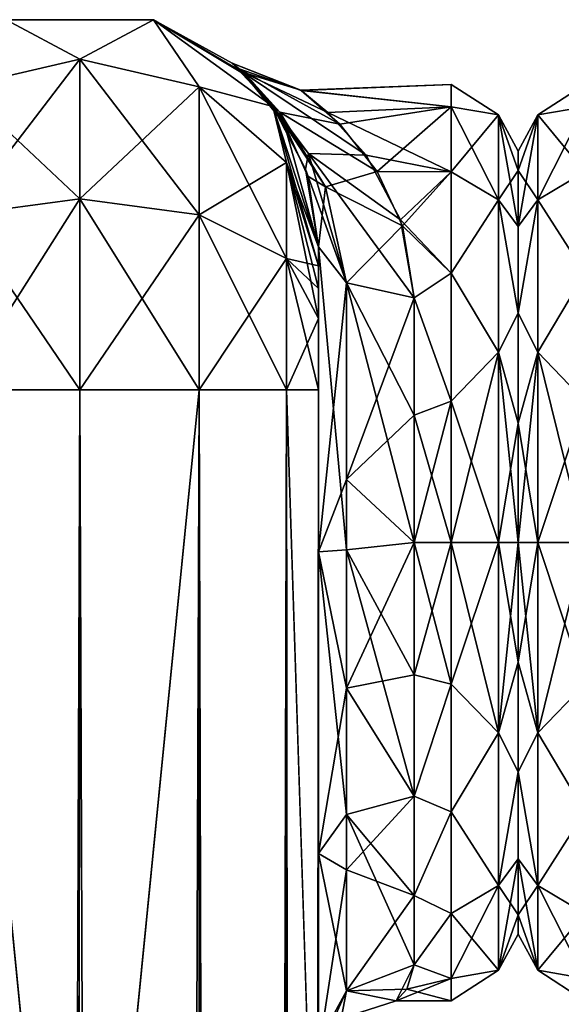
# Model space of a CAD drawing. Extents: x -23 to 700, y -1799 to -1.
# Tile 159 of 251: x 20 to 48, y -52 to -1. Entities that reach past the tile are written whole.
import ezdxf

# ---------------------------------------------------------------- set-up
doc = ezdxf.new("R2010")
doc.units = 0
doc.header["$LTSCALE"] = 54.754438
for name, color, linetype in [('36', 7, 'CONTINUOUS'), ('37', 7, 'CONTINUOUS'), ('6', 7, 'CONTINUOUS'), ('841', 7, 'CONTINUOUS'), ('843', 7, 'CONTINUOUS'), ('844', 7, 'CONTINUOUS'), ('845', 7, 'CONTINUOUS'), ('857', 7, 'CONTINUOUS'), ('858', 7, 'CONTINUOUS'), ('859', 7, 'CONTINUOUS'), ('860', 7, 'CONTINUOUS'), ('861', 7, 'CONTINUOUS'), ('862', 7, 'CONTINUOUS'), ('863', 7, 'CONTINUOUS'), ('873', 7, 'CONTINUOUS'), ('874', 7, 'CONTINUOUS'), ('875', 7, 'CONTINUOUS'), ('878', 7, 'CONTINUOUS'), ('879', 7, 'CONTINUOUS'), ('897', 7, 'CONTINUOUS')]:
    doc.layers.add(name, color=color, linetype=linetype)

msp = doc.modelspace()

# ---------------------------------------------------------------- linework, layer by layer
at = {"layer": '36', "linetype": 'CONTINUOUS'}
for points in [[(49.5, -5.175, 7.416), (49.5, -4, 0), (47.025, -5.601, 5.112), (49.5, -5.175, 7.416)], [(49.5, -4, 0), (49.5, -5.175, -7.416), (47.025, -5.601, -5.112), (49.5, -4, 0)], [(49.5, -4, 0), (47.025, -5.601, -5.112), (47.025, -5.601, 5.112), (49.5, -4, 0)], [(46, -8.508, -6.351), (46, -7.5, 0), (47.025, -5.601, -5.112), (46, -8.508, -6.351)], [(47.025, -10.038, -14.325), (46, -8.508, -6.351), (47.025, -5.601, -5.112), (47.025, -10.038, -14.325)], [(46, -7.5, 0), (46, -8.509, 6.351), (47.025, -5.601, 5.112), (46, -7.5, 0)], [(47.025, -5.601, -5.112), (46, -7.5, 0), (47.025, -5.601, 5.112), (47.025, -5.601, -5.112)], [(46, -8.509, 6.351), (46, -11.436, 12.079), (47.025, -5.601, 5.112), (46, -8.509, 6.351)], [(47.025, -5.601, 5.112), (46, -11.436, 12.079), (47.025, -10.038, 14.325), (47.025, -5.601, 5.112)], [(49.5, -8.584, 14.107), (49.5, -5.175, 7.416), (47.025, -10.038, 14.325), (49.5, -8.584, 14.107)], [(49.5, -5.175, 7.416), (47.025, -5.601, 5.112), (47.025, -10.038, 14.325), (49.5, -5.175, 7.416)], [(49.5, -5.175, -7.416), (49.5, -8.584, -14.107), (47.025, -5.601, -5.112), (49.5, -5.175, -7.416)], [(49.5, -8.584, -14.107), (47.025, -10.038, -14.325), (47.025, -5.601, -5.112), (49.5, -8.584, -14.107)], [(46, -11.436, -12.078), (46, -8.508, -6.351), (47.025, -10.038, -14.325), (46, -11.436, -12.078)], [(49.5, -13.893, 19.416), (49.5, -8.584, 14.107), (47.025, -10.038, 14.325), (49.5, -13.893, 19.416)], [(49.5, -8.584, -14.107), (49.5, -13.893, -19.416), (47.025, -10.038, -14.325), (49.5, -8.584, -14.107)], [(46, -15.988, -16.612), (46, -11.436, -12.078), (47.025, -10.038, -14.325), (46, -15.988, -16.612)], [(47.025, -18.032, -20.7), (46, -15.988, -16.612), (47.025, -10.038, -14.325), (47.025, -18.032, -20.7)], [(46, -11.436, 12.079), (46, -15.988, 16.612), (47.025, -10.038, 14.325), (46, -11.436, 12.079)], [(47.025, -10.038, 14.325), (46, -15.988, 16.612), (47.025, -18.032, 20.7), (47.025, -10.038, 14.325)], [(49.5, -13.893, 19.416), (47.025, -10.038, 14.325), (47.025, -18.032, 20.7), (49.5, -13.893, 19.416)], [(49.5, -13.893, -19.416), (47.025, -18.032, -20.7), (47.025, -10.038, -14.325), (49.5, -13.893, -19.416)], [(49.5, -20.584, 22.825), (49.5, -13.893, 19.416), (47.025, -18.032, 20.7), (49.5, -20.584, 22.825)], [(49.5, -13.893, -19.416), (49.5, -20.584, -22.825), (47.025, -18.032, -20.7), (49.5, -13.893, -19.416)], [(46, -21.736, -19.52), (46, -15.988, -16.612), (47.025, -18.032, -20.7), (46, -21.736, -19.52)], [(46, -15.988, 16.612), (46, -21.736, 19.519), (47.025, -18.032, 20.7), (46, -15.988, 16.612)], [(47.025, -28, -22.975), (46, -21.736, -19.52), (47.025, -18.032, -20.7), (47.025, -28, -22.975)], [(46, -21.736, 19.519), (46, -28, 20.5), (47.025, -18.032, 20.7), (46, -21.736, 19.519)], [(46, -28, 20.5), (47.025, -28, 22.975), (47.025, -18.032, 20.7), (46, -28, 20.5)], [(47.025, -28, 22.975), (49.5, -20.584, 22.825), (47.025, -18.032, 20.7), (47.025, -28, 22.975)], [(49.5, -20.584, -22.825), (49.5, -28, -24), (47.025, -18.032, -20.7), (49.5, -20.584, -22.825)], [(49.5, -28, -24), (47.025, -28, -22.975), (47.025, -18.032, -20.7), (49.5, -28, -24)], [(49.5, -28, 24), (49.5, -20.584, 22.825), (47.025, -28, 22.975), (49.5, -28, 24)], [(46, -28, -20.5), (46, -21.736, -19.52), (47.025, -28, -22.975), (46, -28, -20.5)]]:
    msp.add_3dface(points, dxfattribs=at)
at = {"layer": '37', "linetype": 'CONTINUOUS'}
for points in [[(46, -34.264, -19.519), (46, -28, -20.5), (47.025, -37.968, -20.7), (46, -34.264, -19.519)], [(47.025, -37.968, -20.7), (46, -28, -20.5), (47.025, -28, -22.975), (47.025, -37.968, -20.7)], [(46, -28, 20.5), (46, -34.264, 19.52), (47.025, -28, 22.975), (46, -28, 20.5)], [(47.025, -28, 22.975), (46, -34.264, 19.52), (47.025, -37.968, 20.7), (47.025, -28, 22.975)], [(49.5, -35.416, 22.825), (49.5, -28, 24), (47.025, -37.968, 20.7), (49.5, -35.416, 22.825)], [(49.5, -28, 24), (47.025, -28, 22.975), (47.025, -37.968, 20.7), (49.5, -28, 24)], [(49.5, -28, -24), (49.5, -35.416, -22.825), (47.025, -28, -22.975), (49.5, -28, -24)], [(49.5, -35.416, -22.825), (47.025, -37.968, -20.7), (47.025, -28, -22.975), (49.5, -35.416, -22.825)], [(46, -34.264, 19.52), (46, -40.012, 16.612), (47.025, -37.968, 20.7), (46, -34.264, 19.52)], [(46, -40.012, -16.612), (46, -34.264, -19.519), (47.025, -37.968, -20.7), (46, -40.012, -16.612)], [(49.5, -35.416, -22.825), (49.5, -42.107, -19.416), (47.025, -37.968, -20.7), (49.5, -35.416, -22.825)], [(49.5, -42.107, 19.416), (49.5, -35.416, 22.825), (47.025, -37.968, 20.7), (49.5, -42.107, 19.416)], [(47.025, -37.968, 20.7), (46, -40.012, 16.612), (47.025, -45.962, 14.325), (47.025, -37.968, 20.7)], [(47.025, -45.962, -14.325), (46, -40.012, -16.612), (47.025, -37.968, -20.7), (47.025, -45.962, -14.325)], [(49.5, -42.107, -19.416), (47.025, -45.962, -14.325), (47.025, -37.968, -20.7), (49.5, -42.107, -19.416)], [(49.5, -42.107, 19.416), (47.025, -37.968, 20.7), (47.025, -45.962, 14.325), (49.5, -42.107, 19.416)], [(46, -40.012, 16.612), (46, -44.564, 12.078), (47.025, -45.962, 14.325), (46, -40.012, 16.612)], [(46, -44.564, -12.079), (46, -40.012, -16.612), (47.025, -45.962, -14.325), (46, -44.564, -12.079)], [(49.5, -42.107, -19.416), (49.5, -47.416, -14.107), (47.025, -45.962, -14.325), (49.5, -42.107, -19.416)], [(49.5, -47.416, 14.107), (49.5, -42.107, 19.416), (47.025, -45.962, 14.325), (49.5, -47.416, 14.107)], [(46, -44.564, 12.078), (46, -47.492, 6.351), (47.025, -45.962, 14.325), (46, -44.564, 12.078)], [(46, -47.491, -6.351), (46, -44.564, -12.079), (47.025, -50.399, -5.112), (46, -47.491, -6.351)], [(47.025, -50.399, -5.112), (46, -44.564, -12.079), (47.025, -45.962, -14.325), (47.025, -50.399, -5.112)], [(47.025, -45.962, 14.325), (46, -47.492, 6.351), (47.025, -50.399, 5.112), (47.025, -45.962, 14.325)], [(49.5, -47.416, -14.107), (49.5, -50.825, -7.416), (47.025, -45.962, -14.325), (49.5, -47.416, -14.107)], [(49.5, -50.825, -7.416), (47.025, -50.399, -5.112), (47.025, -45.962, -14.325), (49.5, -50.825, -7.416)], [(49.5, -47.416, 14.107), (47.025, -45.962, 14.325), (47.025, -50.399, 5.112), (49.5, -47.416, 14.107)], [(49.5, -50.825, 7.416), (49.5, -47.416, 14.107), (47.025, -50.399, 5.112), (49.5, -50.825, 7.416)], [(46, -48.5, 0), (46, -47.491, -6.351), (47.025, -50.399, -5.112), (46, -48.5, 0)], [(46, -47.492, 6.351), (46, -48.5, 0), (47.025, -50.399, 5.112), (46, -47.492, 6.351)], [(47.025, -50.399, 5.112), (46, -48.5, 0), (47.025, -50.399, -5.112), (47.025, -50.399, 5.112)], [(49.5, -50.825, -7.416), (49.5, -52, 0), (47.025, -50.399, -5.112), (49.5, -50.825, -7.416)], [(49.5, -52, 0), (49.5, -50.825, 7.416), (47.025, -50.399, 5.112), (49.5, -52, 0)], [(49.5, -52, 0), (47.025, -50.399, 5.112), (47.025, -50.399, -5.112), (49.5, -52, 0)]]:
    msp.add_3dface(points, dxfattribs=at)
at = {"layer": '6', "linetype": 'CONTINUOUS'}
for points in [[(46, -7.5, 0), (46, -8.508, -6.351), (46, -48.5, 0), (46, -7.5, 0)], [(46, -8.509, 6.351), (46, -7.5, 0), (46, -47.492, 6.351), (46, -8.509, 6.351)], [(46, -47.492, 6.351), (46, -7.5, 0), (46, -48.5, 0), (46, -47.492, 6.351)], [(46, -8.508, -6.351), (46, -11.436, -12.078), (46, -47.491, -6.351), (46, -8.508, -6.351)], [(46, -48.5, 0), (46, -8.508, -6.351), (46, -47.491, -6.351), (46, -48.5, 0)], [(46, -11.436, 12.079), (46, -8.509, 6.351), (46, -44.564, 12.078), (46, -11.436, 12.079)], [(46, -44.564, 12.078), (46, -8.509, 6.351), (46, -47.492, 6.351), (46, -44.564, 12.078)], [(46, -11.436, -12.078), (46, -15.988, -16.612), (46, -44.564, -12.079), (46, -11.436, -12.078)], [(46, -47.491, -6.351), (46, -11.436, -12.078), (46, -44.564, -12.079), (46, -47.491, -6.351)], [(46, -15.988, 16.612), (46, -11.436, 12.079), (46, -40.012, 16.612), (46, -15.988, 16.612)], [(46, -40.012, 16.612), (46, -11.436, 12.079), (46, -44.564, 12.078), (46, -40.012, 16.612)], [(46, -15.988, -16.612), (46, -21.736, -19.52), (46, -40.012, -16.612), (46, -15.988, -16.612)], [(46, -44.564, -12.079), (46, -15.988, -16.612), (46, -40.012, -16.612), (46, -44.564, -12.079)], [(46, -21.736, 19.519), (46, -15.988, 16.612), (46, -34.264, 19.52), (46, -21.736, 19.519)], [(46, -34.264, 19.52), (46, -15.988, 16.612), (46, -40.012, 16.612), (46, -34.264, 19.52)], [(46, -21.736, -19.52), (46, -28, -20.5), (46, -34.264, -19.519), (46, -21.736, -19.52)], [(46, -40.012, -16.612), (46, -21.736, -19.52), (46, -34.264, -19.519), (46, -40.012, -16.612)], [(46, -28, 20.5), (46, -21.736, 19.519), (46, -34.264, 19.52), (46, -28, 20.5)]]:
    msp.add_3dface(points, dxfattribs=at)
at = {"layer": '841', "linetype": 'CONTINUOUS'}
for points in [[(35.55, -52.359, 47.352), (35.55, -52.358, 34.652), (35.55, -12.5, 54), (35.55, -52.359, 47.352)], [(35.55, -12.5, 54), (35.55, -52.358, 34.652), (35.55, -28.474, 28.996), (35.55, -12.5, 54)], [(35.55, -13.498, 57.73), (35.55, -52.359, 47.352), (35.55, -12.5, 54), (35.55, -13.498, 57.73)], [(35.55, -12.5, 24.51), (35.55, -12.5, 54), (35.55, -28.474, 28.996), (35.55, -12.5, 24.51)], [(35.55, -12.5, -54), (35.55, -12.5, -24.51), (35.55, -52.358, -47.348), (35.55, -12.5, -54)], [(35.55, -52.358, -47.348), (35.55, -12.5, -24.51), (35.55, -28.474, -28.996), (35.55, -52.358, -47.348)], [(35.55, -13.498, -57.73), (35.55, -12.5, -54), (35.55, -59.836, -57.61), (35.55, -13.498, -57.73)], [(35.55, -59.836, -57.61), (35.55, -12.5, -54), (35.55, -52.358, -47.348), (35.55, -59.836, -57.61)], [(35.55, -59.839, 57.613), (35.55, -52.359, 47.352), (35.55, -13.498, 57.73), (35.55, -59.839, 57.613)], [(35.55, -14.697, 59.303), (35.55, -59.839, 57.613), (35.55, -13.498, 57.73), (35.55, -14.697, 59.303)], [(35.55, -14.697, -59.303), (35.55, -13.498, -57.73), (35.55, -59.836, -57.61), (35.55, -14.697, -59.303)], [(35.55, -16.266, 60.5), (35.55, -59.839, 57.613), (35.55, -14.697, 59.303), (35.55, -16.266, 60.5)], [(35.55, -16.266, -60.5), (35.55, -14.697, -59.303), (35.55, -71.85, -61.5), (35.55, -16.266, -60.5)], [(35.55, -71.85, -61.5), (35.55, -14.697, -59.303), (35.55, -59.836, -57.61), (35.55, -71.85, -61.5)], [(35.55, -20, 61.5), (35.55, -59.839, 57.613), (35.55, -16.266, 60.5), (35.55, -20, 61.5)], [(35.55, -20, -61.5), (35.55, -16.266, -60.5), (35.55, -71.85, -61.5), (35.55, -20, -61.5)], [(35.55, -71.85, 61.5), (35.55, -59.839, 57.613), (35.55, -20, 61.5), (35.55, -71.85, 61.5)], [(35.55, -52.358, 34.652), (35.55, -59.836, 24.39), (35.55, -28.474, 28.996), (35.55, -52.358, 34.652)], [(35.55, -28.474, 28.996), (35.55, -59.836, 24.39), (35.55, -44.282, 23.998), (35.55, -28.474, 28.996)], [(35.55, -52.359, -34.648), (35.55, -52.358, -47.348), (35.55, -28.474, -28.996), (35.55, -52.359, -34.648)], [(35.55, -59.839, -24.387), (35.55, -52.359, -34.648), (35.55, -28.474, -28.996), (35.55, -59.839, -24.387)], [(35.55, -44.282, -23.998), (35.55, -59.839, -24.387), (35.55, -28.474, -28.996), (35.55, -44.282, -23.998)], [(35.55, -62.109, 18.038), (35.55, -54.723, 11.265), (35.55, -44.282, 23.998), (35.55, -62.109, 18.038)], [(35.55, -71.85, 20.5), (35.55, -62.109, 18.038), (35.55, -44.282, 23.998), (35.55, -71.85, 20.5)], [(35.55, -59.836, 24.39), (35.55, -71.85, 20.5), (35.55, -44.282, 23.998), (35.55, -59.836, 24.39)], [(35.55, -71.85, -20.5), (35.55, -59.839, -24.387), (35.55, -44.282, -23.998), (35.55, -71.85, -20.5)], [(35.55, -62.077, -18.02), (35.55, -71.85, -20.5), (35.55, -44.282, -23.998), (35.55, -62.077, -18.02)], [(35.55, -54.723, -11.265), (35.55, -62.077, -18.02), (35.55, -44.282, -23.998), (35.55, -54.723, -11.265)]]:
    msp.add_3dface(points, dxfattribs=at)
at = {"layer": '843', "linetype": 'CONTINUOUS'}
for points in [[(46, -7.5, 0), (46, -8.508, 6.351), (46, -48.5, 0), (46, -7.5, 0)], [(46, -8.509, -6.351), (46, -7.5, 0), (46, -47.492, -6.351), (46, -8.509, -6.351)], [(46, -47.492, -6.351), (46, -7.5, 0), (46, -48.5, 0), (46, -47.492, -6.351)], [(46, -8.508, 6.351), (46, -11.436, 12.078), (46, -47.491, 6.351), (46, -8.508, 6.351)], [(46, -48.5, 0), (46, -8.508, 6.351), (46, -47.491, 6.351), (46, -48.5, 0)], [(46, -11.436, -12.079), (46, -8.509, -6.351), (46, -44.564, -12.078), (46, -11.436, -12.079)], [(46, -44.564, -12.078), (46, -8.509, -6.351), (46, -47.492, -6.351), (46, -44.564, -12.078)], [(46, -11.436, 12.078), (46, -15.988, 16.612), (46, -44.564, 12.079), (46, -11.436, 12.078)], [(46, -47.491, 6.351), (46, -11.436, 12.078), (46, -44.564, 12.079), (46, -47.491, 6.351)], [(46, -15.988, -16.612), (46, -11.436, -12.079), (46, -40.012, -16.612), (46, -15.988, -16.612)], [(46, -40.012, -16.612), (46, -11.436, -12.079), (46, -44.564, -12.078), (46, -40.012, -16.612)], [(46, -15.988, 16.612), (46, -21.736, 19.52), (46, -40.012, 16.612), (46, -15.988, 16.612)], [(46, -44.564, 12.079), (46, -15.988, 16.612), (46, -40.012, 16.612), (46, -44.564, 12.079)], [(46, -21.736, -19.519), (46, -15.988, -16.612), (46, -34.264, -19.52), (46, -21.736, -19.519)], [(46, -34.264, -19.52), (46, -15.988, -16.612), (46, -40.012, -16.612), (46, -34.264, -19.52)], [(46, -21.736, 19.52), (46, -28, 20.5), (46, -34.264, 19.519), (46, -21.736, 19.52)], [(46, -40.012, 16.612), (46, -21.736, 19.52), (46, -34.264, 19.519), (46, -40.012, 16.612)], [(46, -28, -20.5), (46, -21.736, -19.519), (46, -34.264, -19.52), (46, -28, -20.5)]]:
    msp.add_3dface(points, dxfattribs=at)
at = {"layer": '844', "linetype": 'CONTINUOUS'}
for points in [[(42.5, -4, 0), (42.5, -5.175, -7.416), (34.623, -4.309, -3.837), (42.5, -4, 0)], [(34.649, -4.328, 3.952), (42.5, -4, 0), (34.623, -4.309, -3.837), (34.649, -4.328, 3.952)], [(42.5, -5.175, 7.416), (42.5, -4, 0), (34.649, -4.328, 3.952), (42.5, -5.175, 7.416)], [(34.623, -4.309, -3.837), (42.5, -5.175, -7.416), (36.041, -5.468, -8.266), (34.623, -4.309, -3.837)], [(36.67, -6.078, 9.769), (42.5, -5.175, 7.416), (34.649, -4.328, 3.952), (36.67, -6.078, 9.769)], [(42.5, -5.175, -7.416), (42.5, -8.584, -14.107), (36.041, -5.468, -8.266), (42.5, -5.175, -7.416)], [(36.041, -5.468, -8.266), (42.5, -8.584, -14.107), (38.046, -7.707, -12.814), (36.041, -5.468, -8.266)], [(38.626, -8.571, 14.089), (42.5, -5.175, 7.416), (36.67, -6.078, 9.769), (38.626, -8.571, 14.089)], [(42.5, -8.584, 14.107), (42.5, -5.175, 7.416), (38.626, -8.571, 14.089), (42.5, -8.584, 14.107)], [(38.046, -7.707, -12.814), (42.5, -8.584, -14.107), (39.844, -11.1, -17.041), (38.046, -7.707, -12.814)], [(39.948, -11.407, 17.34), (42.5, -8.584, 14.107), (38.626, -8.571, 14.089), (39.948, -11.407, 17.34)], [(42.5, -8.584, -14.107), (42.5, -13.893, -19.416), (39.844, -11.1, -17.041), (42.5, -8.584, -14.107)], [(42.5, -13.893, 19.416), (42.5, -8.584, 14.107), (39.948, -11.407, 17.34), (42.5, -13.893, 19.416)], [(39.844, -11.1, -17.041), (42.5, -13.893, -19.416), (40.55, -15.172, -20.284), (39.844, -11.1, -17.041)], [(40.55, -15.172, 20.284), (42.5, -13.893, 19.416), (39.948, -11.407, 17.34), (40.55, -15.172, 20.284)], [(42.5, -13.893, -19.416), (42.5, -20.584, -22.825), (40.55, -15.172, -20.284), (42.5, -13.893, -19.416)], [(42.5, -20.584, 22.825), (42.5, -13.893, 19.416), (40.55, -15.172, 20.284), (42.5, -20.584, 22.825)], [(40.55, -15.172, -20.284), (42.5, -20.584, -22.825), (40.55, -21.323, -23.052), (40.55, -15.172, -20.284)], [(40.55, -21.323, 23.052), (42.5, -20.584, 22.825), (40.55, -15.172, 20.284), (40.55, -21.323, 23.052)], [(42.5, -20.584, -22.825), (42.5, -28, -24), (40.55, -21.323, -23.052), (42.5, -20.584, -22.825)], [(42.5, -28, 24), (42.5, -20.584, 22.825), (40.55, -28, 24), (42.5, -28, 24)], [(40.55, -28, 24), (42.5, -20.584, 22.825), (40.55, -21.323, 23.052), (40.55, -28, 24)], [(40.55, -21.323, -23.052), (42.5, -28, -24), (40.55, -28, -24), (40.55, -21.323, -23.052)]]:
    msp.add_3dface(points, dxfattribs=at)
at = {"layer": '845', "linetype": 'CONTINUOUS'}
for points in [[(40.55, -28, -24), (42.5, -28, -24), (42.5, -35.416, -22.825), (40.55, -28, -24)], [(42.5, -28, 24), (40.55, -28, 24), (40.55, -34.931, 22.977), (42.5, -28, 24)], [(42.5, -35.416, 22.825), (42.5, -28, 24), (40.55, -34.931, 22.977), (42.5, -35.416, 22.825)], [(40.55, -28, -24), (42.5, -35.416, -22.825), (40.55, -34.931, -22.977), (40.55, -28, -24)], [(40.55, -41.271, 19.997), (42.5, -35.416, 22.825), (40.55, -34.931, 22.977), (40.55, -41.271, 19.997)], [(40.55, -34.931, -22.977), (42.5, -35.416, -22.825), (40.55, -41.271, -19.997), (40.55, -34.931, -22.977)], [(42.5, -42.107, 19.416), (42.5, -35.416, 22.825), (40.55, -41.271, 19.997), (42.5, -42.107, 19.416)], [(42.5, -35.416, -22.825), (42.5, -42.107, -19.416), (40.55, -41.271, -19.997), (42.5, -35.416, -22.825)], [(40.55, -46.481, 15.312), (42.5, -42.107, 19.416), (40.55, -41.271, 19.997), (40.55, -46.481, 15.312)], [(40.55, -41.271, -19.997), (42.5, -42.107, -19.416), (40.55, -46.481, -15.312), (40.55, -41.271, -19.997)], [(42.5, -47.416, 14.107), (42.5, -42.107, 19.416), (40.55, -46.481, 15.312), (42.5, -47.416, 14.107)], [(42.5, -42.107, -19.416), (42.5, -47.416, -14.107), (40.55, -46.481, -15.312), (42.5, -42.107, -19.416)], [(40.55, -50.115, 9.323), (42.5, -47.416, 14.107), (40.55, -46.481, 15.312), (40.55, -50.115, 9.323)], [(40.55, -46.481, -15.312), (42.5, -47.416, -14.107), (40.55, -50.115, -9.323), (40.55, -46.481, -15.312)], [(42.5, -50.825, 7.416), (42.5, -47.416, 14.107), (40.55, -50.115, 9.323), (42.5, -50.825, 7.416)], [(42.5, -47.416, -14.107), (42.5, -50.825, -7.416), (40.55, -50.115, -9.323), (42.5, -47.416, -14.107)], [(39.616, -51.997, 0.38), (42.5, -50.825, 7.416), (40.55, -50.115, 9.323), (39.616, -51.997, 0.38)], [(40.55, -50.115, -9.323), (42.5, -50.825, -7.416), (40.173, -51.391, -5.374), (40.55, -50.115, -9.323)], [(42.5, -52, 0), (42.5, -50.825, 7.416), (39.616, -51.997, 0.38), (42.5, -52, 0)], [(42.5, -50.825, -7.416), (42.5, -52, 0), (40.173, -51.391, -5.374), (42.5, -50.825, -7.416)], [(40.173, -51.391, -5.374), (42.5, -52, 0), (39.613, -52, -0.082), (40.173, -51.391, -5.374)], [(39.613, -52, -0.082), (42.5, -52, 0), (39.616, -51.997, 0.38), (39.613, -52, -0.082)]]:
    msp.add_3dface(points, dxfattribs=at)
at = {"layer": '857', "linetype": 'CONTINUOUS'}
for points in [[(16.697, -1780, 72.323), (23.05, -1780, 74), (16.697, -20, 72.323), (16.697, -1780, 72.323)], [(23.05, -1780, 74), (23, -1716.55, 74), (16.697, -20, 72.323), (23.05, -1780, 74)], [(23, -1716.55, 74), (23, -83.45, 74), (16.697, -20, 72.323), (23, -1716.55, 74)], [(23, -83.45, 74), (23.05, -20, 74), (16.697, -20, 72.323), (23, -83.45, 74)]]:
    msp.add_3dface(points, dxfattribs=at)
at = {"layer": '858', "linetype": 'CONTINUOUS'}
for points in [[(23, -83.45, -74), (16.697, -1780, -72.323), (23.05, -20, -74), (23, -83.45, -74)], [(23.05, -20, -74), (16.697, -1780, -72.323), (16.697, -20, -72.323), (23.05, -20, -74)]]:
    msp.add_3dface(points, dxfattribs=at)
at = {"layer": '859', "linetype": 'CONTINUOUS'}
for points in [[(23.05, -1780, -74), (23, -1716.55, -74), (29.3, -20, -72.325), (23.05, -1780, -74)], [(23, -1716.55, -74), (23, -83.45, -74), (29.3, -20, -72.325), (23, -1716.55, -74)], [(29.3, -20, -72.325), (23, -83.45, -74), (23.05, -20, -74), (29.3, -20, -72.325)], [(29.3, -1780, -72.325), (23.05, -1780, -74), (29.3, -20, -72.325), (29.3, -1780, -72.325)], [(33.875, -1780, -67.75), (29.3, -1780, -72.325), (33.875, -20, -67.75), (33.875, -1780, -67.75)], [(33.875, -20, -67.75), (29.3, -1780, -72.325), (29.3, -20, -72.325), (33.875, -20, -67.75)], [(35.55, -20, -61.5), (35.55, -71.85, -61.5), (33.875, -1780, -67.75), (35.55, -20, -61.5)], [(35.55, -20, -61.5), (33.875, -1780, -67.75), (33.875, -20, -67.75), (35.55, -20, -61.5)]]:
    msp.add_3dface(points, dxfattribs=at)
at = {"layer": '860', "linetype": 'CONTINUOUS'}
for points in [[(16.8, -4.125, -63.154), (19.187, -0.612, -54), (23.05, -2.674, -63.991), (16.8, -4.125, -63.154)], [(19.187, -0.612, -54), (26.913, -0.612, -54), (23.05, -2.674, -63.991), (19.187, -0.612, -54)], [(23.05, -2.674, -63.991), (26.913, -0.612, -54), (29.3, -4.125, -63.154), (23.05, -2.674, -63.991)], [(26.913, -0.612, -54), (33.163, -5.153, -54), (29.3, -4.125, -63.154), (26.913, -0.612, -54)], [(16.8, -4.125, -63.154), (23.05, -2.674, -63.991), (16.8, -10.837, -69.87), (16.8, -4.125, -63.154)], [(23.05, -2.674, -63.991), (23.05, -10, -71.321), (16.8, -10.837, -69.87), (23.05, -2.674, -63.991)], [(23.05, -2.674, -63.991), (29.3, -4.125, -63.154), (23.05, -10, -71.321), (23.05, -2.674, -63.991)], [(29.3, -4.125, -63.154), (29.3, -10.837, -69.87), (23.05, -10, -71.321), (29.3, -4.125, -63.154)], [(29.3, -4.125, -63.154), (33.163, -5.153, -54), (33.875, -8.089, -60.869), (29.3, -4.125, -63.154)], [(29.3, -4.125, -63.154), (33.875, -8.089, -60.869), (29.3, -10.837, -69.87), (29.3, -4.125, -63.154)], [(33.163, -5.153, -54), (35.55, -12.5, -54), (33.875, -8.089, -60.869), (33.163, -5.153, -54)], [(33.875, -8.089, -60.869), (33.875, -13.125, -65.908), (29.3, -10.837, -69.87), (33.875, -8.089, -60.869)], [(35.55, -12.5, -54), (35.55, -13.498, -57.73), (33.875, -8.089, -60.869), (35.55, -12.5, -54)], [(33.875, -8.089, -60.869), (35.55, -13.498, -57.73), (33.875, -13.125, -65.908), (33.875, -8.089, -60.869)], [(23.05, -20, -74), (16.697, -20, -72.323), (23.05, -10, -71.321), (23.05, -20, -74)], [(23.05, -10, -71.321), (16.697, -20, -72.323), (16.8, -10.837, -69.87), (23.05, -10, -71.321)], [(29.3, -10.837, -69.87), (23.05, -20, -74), (23.05, -10, -71.321), (29.3, -10.837, -69.87)], [(29.3, -20, -72.325), (23.05, -20, -74), (29.3, -10.837, -69.87), (29.3, -20, -72.325)], [(33.875, -13.125, -65.908), (29.3, -20, -72.325), (29.3, -10.837, -69.87), (33.875, -13.125, -65.908)], [(33.875, -20, -67.75), (29.3, -20, -72.325), (33.875, -13.125, -65.908), (33.875, -20, -67.75)], [(35.55, -13.498, -57.73), (35.55, -14.697, -59.303), (33.875, -13.125, -65.908), (35.55, -13.498, -57.73)], [(35.55, -14.697, -59.303), (35.55, -16.266, -60.5), (33.875, -13.125, -65.908), (35.55, -14.697, -59.303)], [(35.55, -16.266, -60.5), (33.875, -20, -67.75), (33.875, -13.125, -65.908), (35.55, -16.266, -60.5)], [(35.55, -16.266, -60.5), (35.55, -20, -61.5), (33.875, -20, -67.75), (35.55, -16.266, -60.5)]]:
    msp.add_3dface(points, dxfattribs=at)
at = {"layer": '861', "linetype": 'CONTINUOUS'}
for points in [[(19.187, -0.612, 54), (26.913, -0.612, 54), (19.187, -0.612, -54), (19.187, -0.612, 54)], [(26.913, -0.612, 54), (26.913, -0.612, -54), (19.187, -0.612, -54), (26.913, -0.612, 54)], [(26.913, -0.612, 54), (33.163, -5.153, 54), (26.913, -0.612, -54), (26.913, -0.612, 54)], [(26.913, -0.612, -54), (33.163, -5.153, 54), (31.034, -2.882, -1.254), (26.913, -0.612, -54)], [(33.163, -5.153, -54), (26.913, -0.612, -54), (31.748, -3.522, -7.281), (33.163, -5.153, -54)], [(31.748, -3.522, -7.281), (26.913, -0.612, -54), (31.57, -3.354, -6.299), (31.748, -3.522, -7.281)], [(31.57, -3.354, -6.299), (26.913, -0.612, -54), (31.034, -2.882, -1.254), (31.57, -3.354, -6.299)], [(31.034, -2.882, -1.254), (33.163, -5.153, 54), (31.395, -3.193, 5.225), (31.034, -2.882, -1.254)], [(31.395, -3.193, 5.225), (33.163, -5.153, 54), (32.007, -3.781, 8.562), (31.395, -3.193, 5.225)], [(33.271, -5.304, -13.675), (33.163, -5.153, -54), (31.748, -3.522, -7.281), (33.271, -5.304, -13.675)], [(32.007, -3.781, 8.562), (33.163, -5.153, 54), (33.751, -6.04, 15.448), (32.007, -3.781, 8.562)], [(33.163, -5.153, 54), (35.55, -12.5, 54), (33.751, -6.04, 15.448), (33.163, -5.153, 54)], [(35.55, -12.5, -24.51), (35.55, -12.5, -54), (33.163, -5.153, -54), (35.55, -12.5, -24.51)], [(35.55, -12.5, -24.51), (33.163, -5.153, -54), (34.875, -8.447, -19.813), (35.55, -12.5, -24.51)], [(34.875, -8.447, -19.813), (33.163, -5.153, -54), (33.271, -5.304, -13.675), (34.875, -8.447, -19.813)], [(33.751, -6.04, 15.448), (35.55, -12.5, 54), (34.994, -8.815, 20.354), (33.751, -6.04, 15.448)], [(35.55, -12.5, 54), (35.55, -12.5, 24.51), (34.994, -8.815, 20.354), (35.55, -12.5, 54)]]:
    msp.add_3dface(points, dxfattribs=at)
at = {"layer": '862', "linetype": 'CONTINUOUS'}
for points in [[(23.05, -2.674, 63.991), (19.187, -0.612, 54), (16.8, -4.125, 63.154), (23.05, -2.674, 63.991)], [(26.913, -0.612, 54), (19.187, -0.612, 54), (23.05, -2.674, 63.991), (26.913, -0.612, 54)], [(29.3, -4.125, 63.154), (26.913, -0.612, 54), (23.05, -2.674, 63.991), (29.3, -4.125, 63.154)], [(33.163, -5.153, 54), (26.913, -0.612, 54), (29.3, -4.125, 63.154), (33.163, -5.153, 54)], [(23.05, -10, 71.321), (23.05, -2.674, 63.991), (16.8, -4.125, 63.154), (23.05, -10, 71.321)], [(23.05, -10, 71.321), (29.3, -10.837, 69.87), (23.05, -2.674, 63.991), (23.05, -10, 71.321)], [(29.3, -10.837, 69.87), (29.3, -4.125, 63.154), (23.05, -2.674, 63.991), (29.3, -10.837, 69.87)], [(16.8, -10.837, 69.87), (23.05, -10, 71.321), (16.8, -4.125, 63.154), (16.8, -10.837, 69.87)], [(29.3, -10.837, 69.87), (33.875, -13.125, 65.908), (29.3, -4.125, 63.154), (29.3, -10.837, 69.87)], [(33.875, -13.125, 65.908), (33.875, -8.089, 60.869), (29.3, -4.125, 63.154), (33.875, -13.125, 65.908)], [(33.875, -8.089, 60.869), (33.163, -5.153, 54), (29.3, -4.125, 63.154), (33.875, -8.089, 60.869)], [(35.55, -13.498, 57.73), (35.55, -12.5, 54), (33.163, -5.153, 54), (35.55, -13.498, 57.73)], [(35.55, -13.498, 57.73), (33.163, -5.153, 54), (33.875, -8.089, 60.869), (35.55, -13.498, 57.73)], [(35.55, -16.266, 60.5), (35.55, -14.697, 59.303), (33.875, -8.089, 60.869), (35.55, -16.266, 60.5)], [(33.875, -13.125, 65.908), (35.55, -16.266, 60.5), (33.875, -8.089, 60.869), (33.875, -13.125, 65.908)], [(35.55, -14.697, 59.303), (35.55, -13.498, 57.73), (33.875, -8.089, 60.869), (35.55, -14.697, 59.303)], [(16.8, -10.837, 69.87), (23.05, -20, 74), (23.05, -10, 71.321), (16.8, -10.837, 69.87)], [(23.05, -20, 74), (29.3, -20, 72.325), (23.05, -10, 71.321), (23.05, -20, 74)], [(23.05, -10, 71.321), (29.3, -20, 72.325), (29.3, -10.837, 69.87), (23.05, -10, 71.321)], [(16.697, -20, 72.323), (23.05, -20, 74), (16.8, -10.837, 69.87), (16.697, -20, 72.323)], [(29.3, -20, 72.325), (33.875, -20, 67.75), (29.3, -10.837, 69.87), (29.3, -20, 72.325)], [(29.3, -10.837, 69.87), (33.875, -20, 67.75), (33.875, -13.125, 65.908), (29.3, -10.837, 69.87)], [(35.55, -20, 61.5), (35.55, -16.266, 60.5), (33.875, -13.125, 65.908), (35.55, -20, 61.5)], [(33.875, -20, 67.75), (35.55, -20, 61.5), (33.875, -13.125, 65.908), (33.875, -20, 67.75)]]:
    msp.add_3dface(points, dxfattribs=at)
at = {"layer": '863', "linetype": 'CONTINUOUS'}
for points in [[(23, -83.45, 74), (29.3, -1780, 72.325), (23.05, -20, 74), (23, -83.45, 74)], [(23.05, -20, 74), (29.3, -1780, 72.325), (29.3, -20, 72.325), (23.05, -20, 74)], [(29.3, -1780, 72.325), (33.875, -1780, 67.75), (29.3, -20, 72.325), (29.3, -1780, 72.325)], [(29.3, -20, 72.325), (33.875, -1780, 67.75), (33.875, -20, 67.75), (29.3, -20, 72.325)], [(35.55, -71.85, 61.5), (35.55, -20, 61.5), (33.875, -20, 67.75), (35.55, -71.85, 61.5)], [(35.55, -1728.15, 61.5), (35.55, -71.85, 61.5), (33.875, -20, 67.75), (35.55, -1728.15, 61.5)], [(35.55, -1780, 61.5), (35.55, -1728.15, 61.5), (33.875, -20, 67.75), (35.55, -1780, 61.5)], [(33.875, -1780, 67.75), (35.55, -1780, 61.5), (33.875, -20, 67.75), (33.875, -1780, 67.75)]]:
    msp.add_3dface(points, dxfattribs=at)
at = {"layer": '873', "linetype": 'CONTINUOUS'}
for points in [[(34.649, -4.328, 3.952), (34.623, -4.309, -3.837), (31.034, -2.882, -1.254), (34.649, -4.328, 3.952)], [(34.649, -4.328, 3.952), (31.034, -2.882, -1.254), (31.395, -3.193, 5.225), (34.649, -4.328, 3.952)], [(34.623, -4.309, -3.837), (31.57, -3.354, -6.299), (31.034, -2.882, -1.254), (34.623, -4.309, -3.837)], [(36.67, -6.078, 9.769), (34.649, -4.328, 3.952), (31.395, -3.193, 5.225), (36.67, -6.078, 9.769)], [(36.67, -6.078, 9.769), (31.395, -3.193, 5.225), (33.529, -5.455, 11.892), (36.67, -6.078, 9.769)], [(31.395, -3.193, 5.225), (32.007, -3.781, 8.562), (33.529, -5.455, 11.892), (31.395, -3.193, 5.225)], [(34.623, -4.309, -3.837), (36.041, -5.468, -8.266), (31.57, -3.354, -6.299), (34.623, -4.309, -3.837)], [(36.041, -5.468, -8.266), (38.046, -7.707, -12.814), (31.57, -3.354, -6.299), (36.041, -5.468, -8.266)], [(31.57, -3.354, -6.299), (38.046, -7.707, -12.814), (35.028, -7.611, -15.291), (31.57, -3.354, -6.299)], [(31.748, -3.522, -7.281), (31.57, -3.354, -6.299), (35.028, -7.611, -15.291), (31.748, -3.522, -7.281)], [(33.271, -5.304, -13.675), (31.748, -3.522, -7.281), (35.028, -7.611, -15.291), (33.271, -5.304, -13.675)], [(32.007, -3.781, 8.562), (33.751, -6.04, 15.448), (33.529, -5.455, 11.892), (32.007, -3.781, 8.562)], [(34.875, -8.447, -19.813), (33.271, -5.304, -13.675), (35.028, -7.611, -15.291), (34.875, -8.447, -19.813)], [(38.626, -8.571, 14.089), (36.67, -6.078, 9.769), (33.529, -5.455, 11.892), (38.626, -8.571, 14.089)], [(35.921, -9.365, 17.376), (38.626, -8.571, 14.089), (33.529, -5.455, 11.892), (35.921, -9.365, 17.376)], [(33.751, -6.04, 15.448), (35.921, -9.365, 17.376), (33.529, -5.455, 11.892), (33.751, -6.04, 15.448)], [(33.751, -6.04, 15.448), (34.994, -8.815, 20.354), (35.921, -9.365, 17.376), (33.751, -6.04, 15.448)], [(37.014, -14.39, -21.522), (34.875, -8.447, -19.813), (35.028, -7.611, -15.291), (37.014, -14.39, -21.522)], [(38.046, -7.707, -12.814), (39.844, -11.1, -17.041), (35.028, -7.611, -15.291), (38.046, -7.707, -12.814)], [(39.844, -11.1, -17.041), (40.55, -15.172, -20.284), (35.028, -7.611, -15.291), (39.844, -11.1, -17.041)], [(40.55, -15.172, -20.284), (37.014, -14.39, -21.522), (35.028, -7.611, -15.291), (40.55, -15.172, -20.284)], [(35.55, -12.5, -24.51), (34.875, -8.447, -19.813), (37.014, -14.39, -21.522), (35.55, -12.5, -24.51)], [(39.948, -11.407, 17.34), (38.626, -8.571, 14.089), (35.921, -9.365, 17.376), (39.948, -11.407, 17.34)], [(34.994, -8.815, 20.354), (35.55, -12.5, 24.51), (35.921, -9.365, 17.376), (34.994, -8.815, 20.354)], [(35.55, -12.5, 24.51), (37.014, -14.39, 21.522), (35.921, -9.365, 17.376), (35.55, -12.5, 24.51)], [(37.014, -14.39, 21.522), (39.948, -11.407, 17.34), (35.921, -9.365, 17.376), (37.014, -14.39, 21.522)], [(40.55, -15.172, 20.284), (39.948, -11.407, 17.34), (37.014, -14.39, 21.522), (40.55, -15.172, 20.284)]]:
    msp.add_3dface(points, dxfattribs=at)
at = {"layer": '874', "linetype": 'CONTINUOUS'}
for points in [[(35.55, -28.474, -28.996), (35.55, -12.5, -24.51), (37.014, -28.374, -25.462), (35.55, -28.474, -28.996)], [(37.014, -28.374, -25.462), (35.55, -12.5, -24.51), (37.014, -14.39, -21.522), (37.014, -28.374, -25.462)], [(40.55, -15.172, -20.284), (40.55, -21.323, -23.052), (37.014, -14.39, -21.522), (40.55, -15.172, -20.284)], [(40.55, -21.323, -23.052), (40.55, -28, -24), (37.014, -14.39, -21.522), (40.55, -21.323, -23.052)], [(40.55, -28, -24), (37.014, -28.374, -25.462), (37.014, -14.39, -21.522), (40.55, -28, -24)], [(40.55, -28, -24), (40.55, -34.931, -22.977), (37.014, -28.374, -25.462), (40.55, -28, -24)], [(37.014, -42.236, -21.113), (35.55, -28.474, -28.996), (37.014, -28.374, -25.462), (37.014, -42.236, -21.113)], [(35.55, -44.282, -23.998), (35.55, -28.474, -28.996), (37.014, -42.236, -21.113), (35.55, -44.282, -23.998)], [(40.55, -34.931, -22.977), (40.55, -41.271, -19.997), (37.014, -28.374, -25.462), (40.55, -34.931, -22.977)], [(40.55, -41.271, -19.997), (37.014, -42.236, -21.113), (37.014, -28.374, -25.462), (40.55, -41.271, -19.997)], [(40.55, -41.271, -19.997), (40.55, -46.481, -15.312), (37.014, -42.236, -21.113), (40.55, -41.271, -19.997)], [(37.014, -51.465, -9.892), (35.55, -44.282, -23.998), (37.014, -42.236, -21.113), (37.014, -51.465, -9.892)], [(40.55, -46.481, -15.312), (40.55, -50.115, -9.323), (37.014, -42.236, -21.113), (40.55, -46.481, -15.312)], [(40.55, -50.115, -9.323), (37.014, -51.465, -9.892), (37.014, -42.236, -21.113), (40.55, -50.115, -9.323)], [(35.55, -54.723, -11.265), (35.55, -44.282, -23.998), (37.014, -51.465, -9.892), (35.55, -54.723, -11.265)]]:
    msp.add_3dface(points, dxfattribs=at)
at = {"layer": '875', "linetype": 'CONTINUOUS'}
for points in [[(35.55, -12.5, 24.51), (35.55, -28.474, 28.996), (37.014, -14.39, 21.522), (35.55, -12.5, 24.51)], [(37.014, -14.39, 21.522), (35.55, -28.474, 28.996), (37.014, -24.7, 25.25), (37.014, -14.39, 21.522)], [(40.55, -15.172, 20.284), (37.014, -14.39, 21.522), (37.014, -24.7, 25.25), (40.55, -15.172, 20.284)], [(40.55, -21.323, 23.052), (40.55, -15.172, 20.284), (37.014, -24.7, 25.25), (40.55, -21.323, 23.052)], [(40.55, -28, 24), (40.55, -21.323, 23.052), (37.014, -24.7, 25.25), (40.55, -28, 24)], [(37.014, -24.7, 25.25), (35.55, -28.474, 28.996), (37.014, -35.622, 24.297), (37.014, -24.7, 25.25)], [(40.55, -28, 24), (37.014, -24.7, 25.25), (37.014, -35.622, 24.297), (40.55, -28, 24)], [(40.55, -34.931, 22.977), (40.55, -28, 24), (37.014, -35.622, 24.297), (40.55, -34.931, 22.977)], [(35.55, -28.474, 28.996), (35.55, -44.282, 23.998), (37.014, -35.622, 24.297), (35.55, -28.474, 28.996)], [(40.55, -41.271, 19.997), (40.55, -34.931, 22.977), (37.014, -35.622, 24.297), (40.55, -41.271, 19.997)], [(37.014, -35.622, 24.297), (35.55, -44.282, 23.998), (37.014, -45.131, 18.841), (37.014, -35.622, 24.297)], [(40.55, -41.271, 19.997), (37.014, -35.622, 24.297), (37.014, -45.131, 18.841), (40.55, -41.271, 19.997)], [(40.55, -46.481, 15.312), (40.55, -41.271, 19.997), (37.014, -45.131, 18.841), (40.55, -46.481, 15.312)], [(35.55, -44.282, 23.998), (35.55, -54.723, 11.265), (37.014, -45.131, 18.841), (35.55, -44.282, 23.998)], [(37.014, -45.131, 18.841), (35.55, -54.723, 11.265), (37.014, -51.465, 9.892), (37.014, -45.131, 18.841)], [(40.55, -46.481, 15.312), (37.014, -45.131, 18.841), (37.014, -51.465, 9.892), (40.55, -46.481, 15.312)], [(40.55, -50.115, 9.323), (40.55, -46.481, 15.312), (37.014, -51.465, 9.892), (40.55, -50.115, 9.323)]]:
    msp.add_3dface(points, dxfattribs=at)
at = {"layer": '878', "linetype": 'CONTINUOUS'}
for points in [[(42.5, -5.175, -7.416), (42.5, -4, 0), (44.975, -5.601, -5.112), (42.5, -5.175, -7.416)], [(42.5, -4, 0), (42.5, -5.175, 7.416), (44.975, -5.601, 5.112), (42.5, -4, 0)], [(42.5, -4, 0), (44.975, -5.601, 5.112), (44.975, -5.601, -5.112), (42.5, -4, 0)], [(42.5, -8.584, -14.107), (42.5, -5.175, -7.416), (44.975, -10.038, -14.325), (42.5, -8.584, -14.107)], [(42.5, -5.175, -7.416), (44.975, -5.601, -5.112), (44.975, -10.038, -14.325), (42.5, -5.175, -7.416)], [(42.5, -5.175, 7.416), (42.5, -8.584, 14.107), (44.975, -5.601, 5.112), (42.5, -5.175, 7.416)], [(42.5, -8.584, 14.107), (44.975, -10.038, 14.325), (44.975, -5.601, 5.112), (42.5, -8.584, 14.107)], [(46, -8.508, 6.351), (46, -7.5, 0), (44.975, -5.601, 5.112), (46, -8.508, 6.351)], [(44.975, -10.038, 14.325), (46, -8.508, 6.351), (44.975, -5.601, 5.112), (44.975, -10.038, 14.325)], [(46, -7.5, 0), (46, -8.509, -6.351), (44.975, -5.601, -5.112), (46, -7.5, 0)], [(44.975, -5.601, 5.112), (46, -7.5, 0), (44.975, -5.601, -5.112), (44.975, -5.601, 5.112)], [(46, -8.509, -6.351), (46, -11.436, -12.079), (44.975, -5.601, -5.112), (46, -8.509, -6.351)], [(44.975, -5.601, -5.112), (46, -11.436, -12.079), (44.975, -10.038, -14.325), (44.975, -5.601, -5.112)], [(42.5, -13.893, -19.416), (42.5, -8.584, -14.107), (44.975, -10.038, -14.325), (42.5, -13.893, -19.416)], [(42.5, -8.584, 14.107), (42.5, -13.893, 19.416), (44.975, -10.038, 14.325), (42.5, -8.584, 14.107)], [(46, -11.436, 12.078), (46, -8.508, 6.351), (44.975, -10.038, 14.325), (46, -11.436, 12.078)], [(42.5, -13.893, -19.416), (44.975, -10.038, -14.325), (44.975, -18.032, -20.7), (42.5, -13.893, -19.416)], [(42.5, -13.893, 19.416), (44.975, -18.032, 20.7), (44.975, -10.038, 14.325), (42.5, -13.893, 19.416)], [(46, -15.988, 16.612), (46, -11.436, 12.078), (44.975, -10.038, 14.325), (46, -15.988, 16.612)], [(44.975, -18.032, 20.7), (46, -15.988, 16.612), (44.975, -10.038, 14.325), (44.975, -18.032, 20.7)], [(46, -11.436, -12.079), (46, -15.988, -16.612), (44.975, -10.038, -14.325), (46, -11.436, -12.079)], [(44.975, -10.038, -14.325), (46, -15.988, -16.612), (44.975, -18.032, -20.7), (44.975, -10.038, -14.325)], [(42.5, -20.584, -22.825), (42.5, -13.893, -19.416), (44.975, -18.032, -20.7), (42.5, -20.584, -22.825)], [(42.5, -13.893, 19.416), (42.5, -20.584, 22.825), (44.975, -18.032, 20.7), (42.5, -13.893, 19.416)], [(46, -21.736, 19.52), (46, -15.988, 16.612), (44.975, -18.032, 20.7), (46, -21.736, 19.52)], [(46, -15.988, -16.612), (46, -21.736, -19.519), (44.975, -18.032, -20.7), (46, -15.988, -16.612)], [(44.975, -28, -22.975), (42.5, -20.584, -22.825), (44.975, -18.032, -20.7), (44.975, -28, -22.975)], [(42.5, -20.584, 22.825), (42.5, -28, 24), (44.975, -18.032, 20.7), (42.5, -20.584, 22.825)], [(42.5, -28, 24), (44.975, -28, 22.975), (44.975, -18.032, 20.7), (42.5, -28, 24)], [(44.975, -28, 22.975), (46, -21.736, 19.52), (44.975, -18.032, 20.7), (44.975, -28, 22.975)], [(46, -21.736, -19.519), (46, -28, -20.5), (44.975, -18.032, -20.7), (46, -21.736, -19.519)], [(46, -28, -20.5), (44.975, -28, -22.975), (44.975, -18.032, -20.7), (46, -28, -20.5)], [(42.5, -28, -24), (42.5, -20.584, -22.825), (44.975, -28, -22.975), (42.5, -28, -24)], [(46, -28, 20.5), (46, -21.736, 19.52), (44.975, -28, 22.975), (46, -28, 20.5)]]:
    msp.add_3dface(points, dxfattribs=at)
at = {"layer": '879', "linetype": 'CONTINUOUS'}
for points in [[(42.5, -35.416, -22.825), (42.5, -28, -24), (44.975, -37.968, -20.7), (42.5, -35.416, -22.825)], [(42.5, -28, -24), (44.975, -28, -22.975), (44.975, -37.968, -20.7), (42.5, -28, -24)], [(42.5, -28, 24), (42.5, -35.416, 22.825), (44.975, -28, 22.975), (42.5, -28, 24)], [(42.5, -35.416, 22.825), (44.975, -37.968, 20.7), (44.975, -28, 22.975), (42.5, -35.416, 22.825)], [(46, -34.264, 19.519), (46, -28, 20.5), (44.975, -37.968, 20.7), (46, -34.264, 19.519)], [(44.975, -37.968, 20.7), (46, -28, 20.5), (44.975, -28, 22.975), (44.975, -37.968, 20.7)], [(46, -28, -20.5), (46, -34.264, -19.52), (44.975, -28, -22.975), (46, -28, -20.5)], [(44.975, -28, -22.975), (46, -34.264, -19.52), (44.975, -37.968, -20.7), (44.975, -28, -22.975)], [(46, -34.264, -19.52), (46, -40.012, -16.612), (44.975, -37.968, -20.7), (46, -34.264, -19.52)], [(46, -40.012, 16.612), (46, -34.264, 19.519), (44.975, -37.968, 20.7), (46, -40.012, 16.612)], [(42.5, -35.416, 22.825), (42.5, -42.107, 19.416), (44.975, -37.968, 20.7), (42.5, -35.416, 22.825)], [(42.5, -42.107, -19.416), (42.5, -35.416, -22.825), (44.975, -37.968, -20.7), (42.5, -42.107, -19.416)], [(42.5, -42.107, 19.416), (44.975, -45.962, 14.325), (44.975, -37.968, 20.7), (42.5, -42.107, 19.416)], [(42.5, -42.107, -19.416), (44.975, -37.968, -20.7), (44.975, -45.962, -14.325), (42.5, -42.107, -19.416)], [(44.975, -37.968, -20.7), (46, -40.012, -16.612), (44.975, -45.962, -14.325), (44.975, -37.968, -20.7)], [(44.975, -45.962, 14.325), (46, -40.012, 16.612), (44.975, -37.968, 20.7), (44.975, -45.962, 14.325)], [(46, -40.012, -16.612), (46, -44.564, -12.078), (44.975, -45.962, -14.325), (46, -40.012, -16.612)], [(46, -44.564, 12.079), (46, -40.012, 16.612), (44.975, -45.962, 14.325), (46, -44.564, 12.079)], [(42.5, -42.107, 19.416), (42.5, -47.416, 14.107), (44.975, -45.962, 14.325), (42.5, -42.107, 19.416)], [(42.5, -47.416, -14.107), (42.5, -42.107, -19.416), (44.975, -45.962, -14.325), (42.5, -47.416, -14.107)], [(46, -44.564, -12.078), (46, -47.492, -6.351), (44.975, -45.962, -14.325), (46, -44.564, -12.078)], [(46, -47.491, 6.351), (46, -44.564, 12.079), (44.975, -50.399, 5.112), (46, -47.491, 6.351)], [(44.975, -50.399, 5.112), (46, -44.564, 12.079), (44.975, -45.962, 14.325), (44.975, -50.399, 5.112)], [(42.5, -47.416, 14.107), (42.5, -50.825, 7.416), (44.975, -45.962, 14.325), (42.5, -47.416, 14.107)], [(42.5, -50.825, 7.416), (44.975, -50.399, 5.112), (44.975, -45.962, 14.325), (42.5, -50.825, 7.416)], [(42.5, -47.416, -14.107), (44.975, -45.962, -14.325), (44.975, -50.399, -5.112), (42.5, -47.416, -14.107)], [(44.975, -45.962, -14.325), (46, -47.492, -6.351), (44.975, -50.399, -5.112), (44.975, -45.962, -14.325)], [(42.5, -50.825, -7.416), (42.5, -47.416, -14.107), (44.975, -50.399, -5.112), (42.5, -50.825, -7.416)], [(46, -48.5, 0), (46, -47.491, 6.351), (44.975, -50.399, 5.112), (46, -48.5, 0)], [(46, -47.492, -6.351), (46, -48.5, 0), (44.975, -50.399, -5.112), (46, -47.492, -6.351)], [(44.975, -50.399, -5.112), (46, -48.5, 0), (44.975, -50.399, 5.112), (44.975, -50.399, -5.112)], [(42.5, -50.825, 7.416), (42.5, -52, 0), (44.975, -50.399, 5.112), (42.5, -50.825, 7.416)], [(42.5, -52, 0), (42.5, -50.825, -7.416), (44.975, -50.399, -5.112), (42.5, -52, 0)], [(42.5, -52, 0), (44.975, -50.399, -5.112), (44.975, -50.399, 5.112), (42.5, -52, 0)]]:
    msp.add_3dface(points, dxfattribs=at)
at = {"layer": '897', "linetype": 'CONTINUOUS'}
for points in [[(40.55, -50.115, -9.323), (40.173, -51.391, -5.374), (37.014, -51.465, -9.892), (40.55, -50.115, -9.323)], [(39.616, -51.997, 0.38), (40.55, -50.115, 9.323), (37.014, -51.465, 9.892), (39.616, -51.997, 0.38)], [(36.727, -52.917, -0.002), (34.88, -55.387, -0.106), (37.014, -51.465, -9.892), (36.727, -52.917, -0.002)], [(34.88, -55.387, -0.106), (35.28, -55.31, -6.891), (37.014, -51.465, -9.892), (34.88, -55.387, -0.106)], [(35.28, -55.31, -6.891), (35.55, -54.723, -11.265), (37.014, -51.465, -9.892), (35.28, -55.31, -6.891)], [(37.014, -51.465, 9.892), (35.55, -54.723, 11.265), (36.727, -52.917, -0.002), (37.014, -51.465, 9.892)], [(39.613, -52, -0.082), (37.014, -51.465, 9.892), (36.727, -52.917, -0.002), (39.613, -52, -0.082)], [(39.613, -52, -0.082), (36.727, -52.917, -0.002), (37.014, -51.465, -9.892), (39.613, -52, -0.082)], [(40.173, -51.391, -5.374), (39.613, -52, -0.082), (37.014, -51.465, -9.892), (40.173, -51.391, -5.374)], [(39.613, -52, -0.082), (39.616, -51.997, 0.38), (37.014, -51.465, 9.892), (39.613, -52, -0.082)]]:
    msp.add_3dface(points, dxfattribs=at)

doc.saveas('drawing.dxf')
